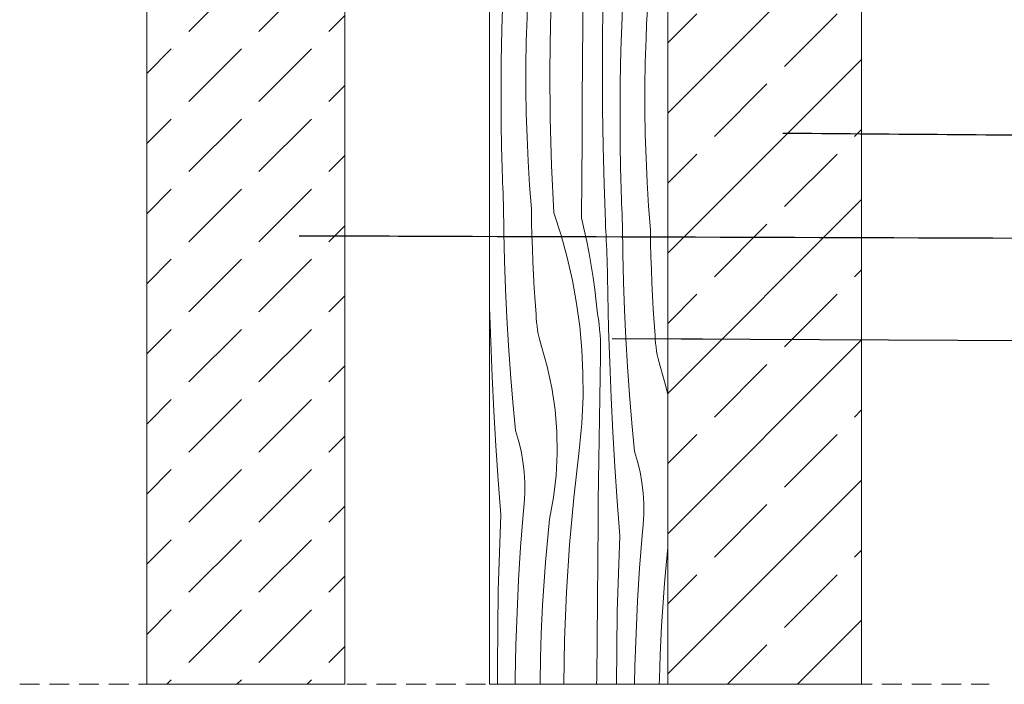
# Model space of a CAD drawing. Header units: millimetres. Extents: x -7814 to 55813, y 465 to 25965.
# Tile 74 of 112: x 51679 to 52672, y 10278 to 10948. Entities that reach past the tile are written whole.
import ezdxf

# ---------------------------------------------------------------- set-up
doc = ezdxf.new("R2010")
doc.units = ezdxf.units.MM
doc.linetypes.add('Hidden Line', pattern=[30.00000000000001, 20, -10.00000000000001])
for name, color, linetype, lineweight in [('2D Drafting - General2', 251, 'Continuous', 15), ('2D Drafting - General81', 251, 'Continuous', 20), ('Annotation - Label5', 161, 'Continuous', 25)]:
    doc.layers.add(name, color=color, linetype=linetype, lineweight=lineweight)
doc.styles.get("Standard").update_dxf_attribs({"font": 'arial.ttf'})
doc.dimstyles.new('GENERATED_STYLE__19', dxfattribs={"dimtxt": 0.18, "dimasz": 91.2, "dimexe": 0.18, "dimexo": 0.0625, "dimgap": 0.09, "dimtad": 0, "dimtih": 1, "dimtoh": 1, "dimdec": 4, "dimzin": 0, "dimdsep": 46, "dimtxsty": 'Standard', "dimcen": 0.09, "dimadec": 0, "dimazin": 0, "dimtfac": 1, "dimtdec": 4, "dimtmove": 0, "dimatfit": 3, "dimldrblk": 'ARROWHEAD_5', "dimfxl": 0, "dimtolj": 1, "dimtzin": 0, "dimarcsym": 0})

# ---------------------------------------------------------------- blocks, each defined once
blk = doc.blocks.new('*X16')
at = {"layer": '2D Drafting - General81', "linetype": 'Continuous'}
for p, q in [((-46506.00306454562, 62915.39411468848), (-46504.99220701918, 62931.94641982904)), ((-46480.07359252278, 62918.82261132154), (-46479.04315592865, 62931.94641982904)), ((-46457.6282968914, 62902.7835827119), (-46455.74291988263, 62931.94641982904)), ((-46426.60659845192, 62894.99361299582), (-46426.28788199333, 62931.94641982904)), ((-46405.40150648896, 62921.70762113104), (-46405.01426198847, 62931.94641982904)), ((-46385.93530329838, 62894.22292886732), (-46383.9209091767, 62927.20766242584)), ((-46383.9209091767, 62927.20766242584), (-46383.56667805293, 62931.94641982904)), ((-46358.87011541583, 62912.11608790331), (-46357.6038039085, 62926.56990276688)), ((-46357.6038039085, 62926.56990276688), (-46357.08378937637, 62931.94641982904)), ((-46337.56053564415, 62881.61239689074), (-46334.47553956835, 62929.33083073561)), ((-46334.47553956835, 62929.33083073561), (-46334.24440877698, 62931.94641982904)), ((-46481.07862008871, 62904.34828133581), (-46480.07359252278, 62918.82261132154)), ((-46406.44052473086, 62883.56478680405), (-46405.40150648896, 62921.70762113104)), ((-46507.0635550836, 62893.0264817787), (-46506.00306454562, 62915.39411468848)), ((-46360.00583127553, 62897.65142550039), (-46358.87011541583, 62912.11608790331)), ((-46481.95287737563, 62889.86546451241), (-46481.07862008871, 62904.34828133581)), ((-46459.58745590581, 62855.00568169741), (-46457.6282968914, 62902.7835827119)), ((-46361.01085884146, 62883.17709551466), (-46360.00583127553, 62897.65142550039)), ((-46482.69629306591, 62875.37534228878), (-46481.95287737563, 62889.86546451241)), ((-46426.93199094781, 62855.6496499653), (-46426.60659845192, 62894.99361299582)), ((-46387.50032565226, 62861.21382199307), (-46385.93530329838, 62894.22292886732)), ((-46407.07633015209, 62845.41310111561), (-46406.44052473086, 62883.56478680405)), ((-46361.88511612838, 62868.69427869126), (-46361.01085884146, 62883.17709551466)), ((-46339.51969465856, 62833.83449587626), (-46337.56053564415, 62881.61239689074)), ((-46483.30880651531, 62860.87909669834), (-46482.69629306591, 62875.37534228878)), ((-46362.62853181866, 62854.20415646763), (-46361.88511612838, 62868.69427869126)), ((-46484.0378773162, 62836.74182059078), (-46483.30880651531, 62860.87909669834)), ((-46388.61568599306, 62828.18646359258), (-46387.50032565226, 62861.21382199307)), ((-46460.41968881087, 62807.19487206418), (-46459.58745590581, 62855.00568169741)), ((-46427.24343683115, 62816.30557406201), (-46426.93199094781, 62855.6496499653)), ((-46363.24104526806, 62839.70791087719), (-46362.62853181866, 62854.20415646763)), ((-46407.30885172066, 62807.25682636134), (-46407.07633015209, 62845.41310111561)), ((-46363.97011606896, 62815.57063476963), (-46363.24104526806, 62839.70791087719)), ((-46484.40403987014, 62812.5963123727), (-46484.0378773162, 62836.74182059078)), ((-46389.28117746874, 62795.14697884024), (-46388.61568599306, 62828.18646359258)), ((-46340.35192756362, 62786.02368624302), (-46339.51969465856, 62833.83449587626)), ((-46484.40721143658, 62788.44802812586), (-46484.40403987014, 62812.5963123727)), ((-46460.12453298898, 62759.37773065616), (-46460.41968881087, 62807.19487206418)), ((-46427.54093606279, 62776.96139022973), (-46427.24343683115, 62816.30557406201)), ((-46407.13806345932, 62769.10022534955), (-46407.30885172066, 62807.25682636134)), ((-46364.33627862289, 62791.42512655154), (-46363.97011606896, 62815.57063476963)), ((-46484.04739129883, 62764.30242455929), (-46484.40721143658, 62788.44802812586)), ((-46389.49667665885, 62762.10149515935), (-46389.28117746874, 62795.14697884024)), ((-46364.33945018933, 62767.2768423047), (-46364.33627862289, 62791.42512655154)), ((-46340.05677174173, 62738.20654483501), (-46340.35192756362, 62786.02368624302)), ((-46427.82448860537, 62737.6171034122), (-46427.54093606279, 62776.96139022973)), ((-46406.56398444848, 62730.947560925), (-46407.13806345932, 62769.10022534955)), ((-46363.97963005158, 62743.13123873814), (-46364.33945018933, 62767.2768423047)), ((-46483.32466076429, 62740.1649577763), (-46484.04739129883, 62764.30242455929)), ((-46458.70215250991, 62711.580837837), (-46460.12453298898, 62759.37773065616)), ((-46389.26214359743, 62729.05614108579), (-46389.49667665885, 62762.10149515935)), ((-46482.23918314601, 62716.04108204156), (-46483.32466076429, 62740.1649577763)), ((-46428.09409442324, 62698.27271855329), (-46427.82448860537, 62737.6171034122)), ((-46363.25689951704, 62718.99377195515), (-46363.97963005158, 62743.13123873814)), ((-46338.63439126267, 62690.40965201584), (-46340.05677174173, 62738.20654483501)), ((-46405.58667882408, 62692.80309549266), (-46406.56398444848, 62730.947560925)), ((-46388.57762178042, 62696.01704513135), (-46389.26214359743, 62729.05614108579)), ((-46362.17142189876, 62694.8698962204), (-46363.25689951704, 62718.99377195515)), ((-46480.79120372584, 62691.93624854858), (-46482.23918314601, 62716.04108204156)), ((-46456.15333803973, 62663.83076271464), (-46458.70215250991, 62711.580837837)), ((-46428.34975348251, 62658.9282405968), (-46428.09409442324, 62698.27271855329)), ((-46478.98104969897, 62667.855904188), (-46480.79120372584, 62691.93624854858)), ((-46404.20625577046, 62654.67109054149), (-46405.58667882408, 62692.80309549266)), ((-46388.41846202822, 62690.46690309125), (-46388.57762178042, 62696.01704513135)), ((-46388.24660317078, 62684.91713976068), (-46388.41846202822, 62690.46690309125)), ((-46360.72344247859, 62670.76506272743), (-46362.17142189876, 62694.8698962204)), ((-46336.08557679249, 62642.65957689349), (-46338.63439126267, 62690.40965201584)), ((-46388.06204610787, 62679.36778419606), (-46388.24660317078, 62684.91713976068)), ((-46387.86479180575, 62673.81886545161), (-46388.06204610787, 62679.36778419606)), ((-46507.01658510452, 62672.7993254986), (-46507.0635550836, 62673.84974077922)), ((-46506.67472008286, 62644.22138041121), (-46507.01658510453, 62672.7993254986)), ((-46387.65484129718, 62668.27041257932), (-46387.86479180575, 62673.81886545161)), ((-46387.43219568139, 62662.7224546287), (-46387.65484129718, 62668.27041257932)), ((-46358.91328845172, 62646.68471836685), (-46360.72344247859, 62670.76506272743)), ((-46478.71434703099, 62654.53869114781), (-46478.98104969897, 62667.85590418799)), ((-46456.15333803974, 62663.83076271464), (-46448.92924740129, 62641.44810520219)), ((-46428.34975348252, 62658.9282405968), (-46425.63893985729, 62646.96129716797)), ((-46387.19685612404, 62657.17502064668), (-46387.43219568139, 62662.7224546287)), ((-46478.35345743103, 62641.22369763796), (-46478.71434703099, 62654.53869114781)), ((-46404.00925581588, 62649.99655384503), (-46404.20625577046, 62654.67109054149)), ((-46403.80619769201, 62645.3222763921), (-46404.00925581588, 62649.99655384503)), ((-46386.94882385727, 62651.62813967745), (-46387.19685612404, 62657.17502064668)), ((-46386.60695883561, 62623.05019459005), (-46386.94882385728, 62651.62813967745)), ((-46505.99445104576, 62615.64948773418), (-46506.67472008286, 62644.22138041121)), ((-46477.89839895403, 62627.91158979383), (-46478.35345743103, 62641.22369763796)), ((-46448.92924740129, 62641.44810520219), (-46442.703293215, 62618.76753339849)), ((-46425.63893985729, 62646.96129716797), (-46423.12383739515, 62634.9516966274)), ((-46403.59708173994, 62640.64826603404), (-46403.80619769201, 62645.3222763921)), ((-46403.38190831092, 62635.97453062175), (-46403.59708173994, 62640.64826603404)), ((-46358.64658578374, 62633.36750532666), (-46358.91328845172, 62646.68471836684)), ((-46336.08557679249, 62642.65957689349), (-46328.86148615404, 62620.27691938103)), ((-46423.12383739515, 62634.9516966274), (-46420.80511635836, 62622.90263947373)), ((-46403.16067776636, 62631.30107800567), (-46403.38190831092, 62635.97453062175)), ((-46402.93339047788, 62626.62791603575), (-46403.16067776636, 62631.30107800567)), ((-46358.28569618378, 62620.0525118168), (-46358.64658578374, 62633.36750532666)), ((-46477.3491943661, 62614.6030336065), (-46477.89839895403, 62627.91158979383)), ((-46442.703293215, 62618.76753339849), (-46437.48768751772, 62595.83353461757)), ((-46420.80511635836, 62622.90263947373), (-46418.6833946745, 62610.81733672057)), ((-46402.70004682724, 62621.95505256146), (-46402.93339047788, 62626.62791603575)), ((-46402.46064720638, 62617.28249543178), (-46402.70004682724, 62621.95505256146)), ((-46385.92668979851, 62594.47830191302), (-46386.60695883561, 62623.05019459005)), ((-46357.83063770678, 62606.74040397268), (-46358.28569618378, 62620.0525118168)), ((-46328.86148615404, 62620.27691938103), (-46327.06355508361, 62613.72722378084)), ((-46504.97587339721, 62587.08765451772), (-46505.99445104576, 62615.64948773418)), ((-46476.70587114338, 62601.2986948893), (-46477.3491943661, 62614.6030336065)), ((-46418.6833946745, 62610.81733672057), (-46416.75923777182, 62598.69900904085)), ((-46401.8767807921, 62582.37557977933), (-46402.46064720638, 62617.28249543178)), ((-46475.96846147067, 62587.99923924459), (-46476.70587114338, 62601.2986948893)), ((-46416.75923777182, 62598.69900904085), (-46415.03315842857, 62586.55088590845)), ((-46357.28143311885, 62593.43184778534), (-46357.83063770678, 62606.74040397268)), ((-46437.48768751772, 62595.83353461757), (-46433.29266057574, 62572.69109326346)), ((-46384.90811214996, 62565.91646869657), (-46385.92668979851, 62594.47830191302)), ((-46356.63810989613, 62580.12750906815), (-46357.28143311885, 62593.43184778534)), ((-46503.6191299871, 62558.53988640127), (-46504.97587339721, 62587.08765451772)), ((-46475.13700223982, 62574.70533203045), (-46475.96846147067, 62587.99923924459)), ((-46415.03315842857, 62586.55088590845), (-46413.50561663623, 62574.3762047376)), ((-46401.00552768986, 62547.47465459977), (-46401.8767807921, 62582.37557977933)), ((-46355.90070022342, 62566.82805342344), (-46356.63810989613, 62580.12750906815)), ((-46474.21153504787, 62561.41763832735), (-46475.13700223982, 62574.70533203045)), ((-46433.29266057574, 62572.69109326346), (-46430.12644081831, 62549.38560259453)), ((-46413.50561663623, 62574.3762047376), (-46412.17701947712, 62562.17821002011)), ((-46474.03447404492, 62557.47271448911), (-46474.21153504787, 62561.41763832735)), ((-46411.35294413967, 62556.86132931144), (-46412.17701947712, 62562.17821002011)), ((-46383.55136873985, 62537.36870058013), (-46384.90811214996, 62565.91646869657)), ((-46355.06924099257, 62553.5341462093), (-46355.90070022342, 62566.82805342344)), ((-46501.9244110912, 62530.01018705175), (-46503.6191299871, 62558.53988640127)), ((-46473.71905998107, 62553.53643596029), (-46474.03447404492, 62557.47271448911)), ((-46473.26568154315, 62549.61365344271), (-46473.71905998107, 62553.53643596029)), ((-46472.67489743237, 62545.709201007), (-46473.26568154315, 62549.61365344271)), ((-46430.12644081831, 62549.38560259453), (-46427.99523869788, 62525.96277568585)), ((-46410.65370406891, 62551.52659558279), (-46411.35294413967, 62556.86132931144)), ((-46410.07968338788, 62546.17693943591), (-46410.65370406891, 62551.52659558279)), ((-46354.14377380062, 62540.2464525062), (-46355.06924099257, 62553.5341462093)), ((-46471.94743567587, 62541.82789013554), (-46472.67489743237, 62545.709201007)), ((-46471.08419272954, 62537.97450379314), (-46471.94743567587, 62541.82789013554)), ((-46409.63119743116, 62540.81529967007), (-46410.07968338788, 62546.17693943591)), ((-46409.30849257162, 62535.44462166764), (-46409.63119743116, 62540.81529967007)), ((-46399.84694696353, 62512.58208589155), (-46401.00552768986, 62547.47465459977)), ((-46353.96671279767, 62536.30152866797), (-46354.14377380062, 62540.2464525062)), ((-46499.89195438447, 62501.50255760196), (-46501.9244110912, 62530.01018705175)), ((-46470.08623237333, 62534.15379053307), (-46471.08419272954, 62537.97450379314)), ((-46468.95478440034, 62530.37045864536), (-46470.08623237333, 62534.15379053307)), ((-46462.91861232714, 62509.02828896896), (-46468.95478440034, 62530.37045864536)), ((-46409.11174608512, 62530.06785577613), (-46409.30849257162, 62535.44462166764)), ((-46409.04106605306, 62524.68795568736), (-46409.11174608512, 62530.06785577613)), ((-46381.85664984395, 62508.83900123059), (-46383.55136873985, 62537.36870058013)), ((-46353.65129873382, 62532.36525013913), (-46353.96671279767, 62536.30152866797)), ((-46353.1979202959, 62528.44246762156), (-46353.65129873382, 62532.36525013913)), ((-46427.99523869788, 62525.96277568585), (-46426.90323450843, 62502.46855576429)), ((-46409.53977932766, 62498.41781300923), (-46409.09649130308, 62519.30787681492)), ((-46409.09649130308, 62519.30787681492), (-46409.04106605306, 62524.68795568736)), ((-46352.60713618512, 62524.53801518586), (-46353.1979202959, 62528.44246762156)), ((-46351.87967442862, 62520.65670431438), (-46352.60713618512, 62524.53801518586)), ((-46351.01643148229, 62516.80331797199), (-46351.87967442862, 62520.65670431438)), ((-46458.28226649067, 62487.33893957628), (-46462.91861232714, 62509.02828896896)), ((-46398.40111715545, 62477.70023908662), (-46399.84694696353, 62512.58208589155)), ((-46350.01847112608, 62512.98260471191), (-46351.01643148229, 62516.80331797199)), ((-46348.88702315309, 62509.1992728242), (-46350.01847112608, 62512.98260471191)), ((-46342.85085107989, 62487.85710314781), (-46348.88702315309, 62509.1992728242)), ((-46497.52204490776, 62473.02099608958), (-46499.89195438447, 62501.50255760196)), ((-46426.90323450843, 62502.46855576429), (-46426.85257018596, 62478.94902609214)), ((-46379.82419313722, 62480.33137178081), (-46381.85664984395, 62508.83900123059)), ((-46409.94947447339, 62477.52706338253), (-46409.53977932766, 62498.41781300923)), ((-46455.06535119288, 62465.39412160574), (-46458.28226649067, 62487.33893957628)), ((-46377.45428366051, 62451.84981026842), (-46379.82419313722, 62480.33137178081)), ((-46338.21450524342, 62466.16775375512), (-46342.85085107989, 62487.85710314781)), ((-46494.81501502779, 62444.5694968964), (-46497.52204490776, 62473.02099608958)), ((-46427.30503329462, 62465.21423730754), (-46427.03437247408, 62472.08016807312)), ((-46427.03437247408, 62472.08016807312), (-46426.85257018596, 62478.94902609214)), ((-46410.32557568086, 62456.63568195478), (-46409.94947447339, 62477.52706338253)), ((-46396.66813628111, 62442.83147889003), (-46398.40111715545, 62477.70023908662)), ((-46453.28146882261, 62443.28662641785), (-46455.06535119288, 62465.39412160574)), ((-46427.66450733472, 62458.35238325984), (-46427.30503329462, 62465.21423730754)), ((-46334.99758994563, 62444.22293578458), (-46338.21450524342, 62466.16775375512)), ((-46428.64963948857, 62444.64549957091), (-46428.11273441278, 62451.49575471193)), ((-46428.11273441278, 62451.49575471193), (-46427.66450733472, 62458.35238325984)), ((-46410.66808197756, 62435.74372274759), (-46410.32557568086, 62456.63568195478)), ((-46374.74725378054, 62423.39831107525), (-46377.45428366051, 62451.84981026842)), ((-46491.77707485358, 62434.28332579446), (-46494.81501502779, 62444.5694968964)), ((-46452.93816233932, 62421.10993323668), (-46453.28146882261, 62443.28662641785)), ((-46429.27513267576, 62437.80276467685), (-46428.64963948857, 62444.64549957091)), ((-46394.64812182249, 62407.97816911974), (-46396.66813628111, 62442.83147889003)), ((-46333.21370757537, 62422.1154405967), (-46334.99758994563, 62444.22293578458)), ((-46489.32824392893, 62423.84121760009), (-46491.77707485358, 62434.28332579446)), ((-46430.79144970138, 62424.14443650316), (-46429.98910925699, 62430.96869561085)), ((-46429.98910925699, 62430.96869561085), (-46429.27513267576, 62437.80276467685)), ((-46410.97699247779, 62414.85123978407), (-46410.66808197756, 62435.74372274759)), ((-46487.47642782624, 62413.27688262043), (-46489.32824392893, 62423.84121760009)), ((-46454.03688337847, 62398.95781388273), (-46452.93816233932, 62421.10993323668)), ((-46436.12235040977, 62376.62446568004), (-46430.79144970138, 62424.14443650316)), ((-46371.70931360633, 62413.11213997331), (-46374.74725378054, 62423.39831107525)), ((-46332.87040109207, 62399.93874741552), (-46333.21370757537, 62422.1154405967)), ((-46486.22760477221, 62402.62442574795), (-46487.47642782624, 62413.27688262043)), ((-46411.25230638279, 62393.95828708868), (-46410.97699247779, 62414.85123978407)), ((-46369.26048268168, 62402.67003177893), (-46371.70931360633, 62413.11213997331)), ((-46485.58580634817, 62391.91823635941), (-46486.22760477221, 62402.62442574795)), ((-46392.34121072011, 62373.14267254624), (-46394.64812182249, 62407.97816911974)), ((-46367.40866657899, 62392.10569679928), (-46369.26048268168, 62402.67003177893)), ((-46333.96912213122, 62377.78662806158), (-46332.87040109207, 62399.93874741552)), ((-46485.553104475, 62381.19287729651), (-46485.58580634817, 62391.91823635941)), ((-46456.57298611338, 62376.92393626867), (-46454.03688337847, 62398.95781388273)), ((-46411.49402298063, 62373.06491868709), (-46411.25230638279, 62393.95828708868)), ((-46366.15984352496, 62381.4532399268), (-46367.40866657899, 62392.10569679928)), ((-46486.12960472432, 62370.48297328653), (-46485.553104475, 62381.19287729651)), ((-46365.51804510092, 62370.74705053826), (-46366.15984352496, 62381.4532399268)), ((-46487.31344597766, 62359.82309916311), (-46486.12960472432, 62370.48297328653)), ((-46460.53574689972, 62355.10146833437), (-46456.57298611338, 62376.92393626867)), ((-46440.33146867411, 62328.99202449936), (-46436.12235040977, 62376.62446568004)), ((-46411.70214164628, 62352.17118860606), (-46411.49402298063, 62373.06491868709)), ((-46389.74755936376, 62338.32735073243), (-46392.34121072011, 62373.14267254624)), ((-46365.48534322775, 62360.02169147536), (-46365.51804510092, 62370.74705053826)), ((-46336.50522486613, 62355.75275044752), (-46333.96912213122, 62377.78662806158)), ((-46366.06184347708, 62349.31178746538), (-46365.48534322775, 62360.02169147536)), ((-46489.77683828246, 62326.8688561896), (-46487.31344597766, 62359.82309916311)), ((-46462.06292915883, 62340.67288478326), (-46460.53574689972, 62355.10146833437)), ((-46412.0554272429, 62312.8274661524), (-46411.70214164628, 62352.17118860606)), ((-46340.46798565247, 62333.93028251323), (-46336.50522486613, 62355.75275044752)), ((-46463.45973301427, 62326.23109653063), (-46462.06292915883, 62340.67288478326)), ((-46367.24568473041, 62338.65191334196), (-46366.06184347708, 62349.31178746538)), ((-46391.18967434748, 62300.19762907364), (-46389.74755936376, 62338.32735073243)), ((-46369.70907703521, 62305.69767036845), (-46367.24568473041, 62338.65191334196)), ((-46341.99516791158, 62319.50169896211), (-46340.46798565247, 62333.93028251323)), ((-46491.79123240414, 62293.88412263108), (-46489.77683828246, 62326.8688561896)), ((-46464.72604452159, 62311.77728166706), (-46463.45973301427, 62326.23109653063)), ((-46443.41646474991, 62281.2735906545), (-46440.33146867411, 62328.99202449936)), ((-46465.8617603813, 62297.31261926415), (-46464.72604452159, 62311.77728166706)), ((-46412.39476631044, 62273.48362093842), (-46412.0554272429, 62312.8274661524)), ((-46343.39197176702, 62305.05991070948), (-46341.99516791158, 62319.50169896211)), ((-46371.72347115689, 62272.71293680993), (-46369.70907703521, 62305.69767036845)), ((-46344.65828327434, 62290.60609584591), (-46343.39197176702, 62305.05991070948)), ((-46493.35625475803, 62260.87501575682), (-46491.79123240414, 62293.88412263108)), ((-46466.86678794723, 62282.83828927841), (-46465.8617603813, 62297.31261926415)), ((-46392.22869258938, 62262.05479474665), (-46391.18967434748, 62300.19762907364)), ((-46345.79399913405, 62276.14143344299), (-46344.65828327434, 62290.60609584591)), ((-46467.74104523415, 62268.35547245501), (-46466.86678794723, 62282.83828927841)), ((-46445.37562376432, 62233.49568964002), (-46443.41646474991, 62281.2735906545)), ((-46412.72015880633, 62234.1396579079), (-46412.39476631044, 62273.48362093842)), ((-46373.28849351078, 62239.70382993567), (-46371.72347115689, 62272.71293680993)), ((-46346.79902669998, 62261.66710345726), (-46345.79399913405, 62276.14143344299)), ((-46494.47161509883, 62227.84765735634), (-46493.35625475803, 62260.87501575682)), ((-46468.48446092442, 62253.86535023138), (-46467.74104523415, 62268.35547245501)), ((-46392.86449801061, 62223.90310905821), (-46392.22869258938, 62262.05479474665)), ((-46347.6732839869, 62247.18428663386), (-46346.79902669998, 62261.66710345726)), ((-46469.09697437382, 62239.36910464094), (-46468.48446092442, 62253.86535023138)), ((-46348.41669967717, 62232.69416441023), (-46347.6732839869, 62247.18428663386)), ((-46469.82604517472, 62215.23182853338), (-46469.09697437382, 62239.36910464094)), ((-46446.20785666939, 62185.68488000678), (-46445.37562376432, 62233.49568964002)), ((-46413.03160468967, 62194.79558200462), (-46412.72015880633, 62234.1396579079)), ((-46374.40385385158, 62206.67647153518), (-46373.28849351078, 62239.70382993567)), ((-46349.02921312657, 62218.19791881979), (-46348.41669967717, 62232.69416441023)), ((-46495.13710657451, 62194.80817260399), (-46494.47161509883, 62227.84765735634)), ((-46393.09701957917, 62185.74683430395), (-46392.86449801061, 62223.90310905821)), ((-46470.19220772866, 62191.0863203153), (-46469.82604517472, 62215.23182853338)), ((-46349.75828392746, 62194.06064271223), (-46349.02921312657, 62218.19791881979)), ((-46375.06934532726, 62173.63698678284), (-46374.40385385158, 62206.67647153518)), ((-46495.35260576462, 62161.76268892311), (-46495.13710657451, 62194.80817260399)), ((-46470.1953792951, 62166.93803606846), (-46470.19220772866, 62191.0863203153)), ((-46413.32910392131, 62155.45139817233), (-46413.03160468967, 62194.79558200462)), ((-46350.1244464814, 62169.91513449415), (-46349.75828392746, 62194.06064271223)), ((-46445.9127008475, 62137.86773859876), (-46446.20785666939, 62185.68488000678)), ((-46392.92623131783, 62147.59023329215), (-46393.09701957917, 62185.74683430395)), ((-46375.28484451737, 62140.59150310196), (-46375.06934532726, 62173.63698678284)), ((-46495.11807270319, 62128.71733484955), (-46495.35260576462, 62161.76268892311)), ((-46469.83555915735, 62142.79243250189), (-46470.1953792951, 62166.93803606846)), ((-46350.12761804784, 62145.7668502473), (-46350.1244464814, 62169.91513449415)), ((-46413.61265646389, 62116.10711135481), (-46413.32910392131, 62155.45139817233)), ((-46469.1128286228, 62118.6549657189), (-46469.83555915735, 62142.79243250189)), ((-46392.35215230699, 62109.43756886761), (-46392.92623131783, 62147.59023329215)), ((-46349.76779791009, 62121.62124668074), (-46350.12761804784, 62145.7668502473)), ((-46444.49032036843, 62090.0708457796), (-46445.9127008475, 62137.86773859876)), ((-46375.05031145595, 62107.54614902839), (-46375.28484451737, 62140.59150310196)), ((-46494.43355088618, 62095.67823889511), (-46495.11807270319, 62128.71733484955)), ((-46349.04506737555, 62097.48377989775), (-46349.76779791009, 62121.62124668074)), ((-46468.02735100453, 62094.53108998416), (-46469.1128286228, 62118.6549657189)), ((-46413.88226228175, 62076.76272649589), (-46413.61265646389, 62116.10711135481)), ((-46391.37484668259, 62071.29310343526), (-46392.35215230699, 62109.43756886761)), ((-46374.36578963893, 62074.50705307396), (-46375.05031145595, 62107.54614902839)), ((-46494.27439113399, 62090.12809685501), (-46494.43355088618, 62095.67823889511)), ((-46466.57937158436, 62070.42625649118), (-46468.02735100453, 62094.53108998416)), ((-46347.95958975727, 62073.35990416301), (-46349.04506737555, 62097.48377989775)), ((-46494.10253227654, 62084.57833352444), (-46494.27439113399, 62090.12809685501)), ((-46493.91797521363, 62079.02897795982), (-46494.10253227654, 62084.57833352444)), ((-46441.94150589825, 62042.32077065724), (-46444.49032036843, 62090.0708457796)), ((-46493.72072091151, 62073.48005921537), (-46493.91797521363, 62079.02897795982)), ((-46493.51077040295, 62067.93160634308), (-46493.72072091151, 62073.48005921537)), ((-46414.13792134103, 62037.4182485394), (-46413.88226228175, 62076.76272649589)), ((-46374.20662988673, 62068.95691103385), (-46374.36578963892, 62074.50705307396)), ((-46346.5116103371, 62049.25507067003), (-46347.95958975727, 62073.35990416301)), ((-46493.28812478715, 62062.38364839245), (-46493.51077040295, 62067.93160634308)), ((-46493.0527852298, 62056.83621441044), (-46493.28812478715, 62062.38364839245)), ((-46464.76921755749, 62046.34591213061), (-46466.57937158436, 62070.42625649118)), ((-46389.99442362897, 62033.16109848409), (-46391.37484668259, 62071.29310343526)), ((-46374.03477102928, 62063.40714770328), (-46374.20662988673, 62068.95691103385)), ((-46373.85021396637, 62057.85779213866), (-46374.03477102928, 62063.40714770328)), ((-46492.80475296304, 62051.28933344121), (-46493.0527852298, 62056.83621441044)), ((-46373.65295966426, 62052.30887339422), (-46373.85021396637, 62057.85779213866)), ((-46373.44300915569, 62046.76042052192), (-46373.65295966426, 62052.30887339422)), ((-46492.46288794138, 62022.71138835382), (-46492.80475296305, 62051.28933344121)), ((-46464.5025148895, 62033.02869909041), (-46464.76921755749, 62046.34591213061)), ((-46441.94150589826, 62042.32077065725), (-46434.7174152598, 62019.9381131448)), ((-46373.22036353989, 62041.2124625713), (-46373.44300915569, 62046.76042052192)), ((-46344.70145631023, 62025.17472630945), (-46346.5116103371, 62049.25507067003)), ((-46464.14162528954, 62019.71370558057), (-46464.5025148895, 62033.02869909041)), ((-46414.13792134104, 62037.4182485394), (-46411.42710771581, 62025.45130511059)), ((-46389.7974236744, 62028.48656178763), (-46389.99442362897, 62033.1610984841)), ((-46372.98502398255, 62035.66502858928), (-46373.22036353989, 62041.2124625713)), ((-46372.73699171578, 62030.11814762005), (-46372.98502398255, 62035.66502858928)), ((-46491.78261890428, 61994.13949567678), (-46492.46288794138, 62022.71138835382)), ((-46411.42710771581, 62025.45130511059), (-46408.91200525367, 62013.44170457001)), ((-46389.59436555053, 62023.81228433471), (-46389.7974236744, 62028.48656178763)), ((-46389.38524959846, 62019.13827397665), (-46389.59436555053, 62023.81228433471)), ((-46372.39512669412, 62001.54020253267), (-46372.73699171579, 62030.11814762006)), ((-46344.43475364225, 62011.85751326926), (-46344.70145631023, 62025.17472630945)), ((-46463.68656681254, 62006.40159773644), (-46464.14162528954, 62019.71370558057)), ((-46434.7174152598, 62019.9381131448), (-46428.49146107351, 61997.2575413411)), ((-46408.91200525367, 62013.44170457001), (-46406.59328421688, 62001.39264741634)), ((-46389.17007616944, 62014.46453856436), (-46389.38524959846, 62019.13827397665)), ((-46388.94884562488, 62009.79108594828), (-46389.17007616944, 62014.46453856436)), ((-46463.13736222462, 61993.09304154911), (-46463.68656681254, 62006.40159773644)), ((-46388.72155833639, 62005.11792397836), (-46388.94884562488, 62009.79108594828)), ((-46388.48821468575, 62000.44506050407), (-46388.72155833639, 62005.11792397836)), ((-46344.07386404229, 61998.54251975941), (-46344.43475364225, 62011.85751326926)), ((-46490.76404125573, 61965.57766246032), (-46491.78261890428, 61994.13949567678)), ((-46462.4940390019, 61979.78870283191), (-46463.13736222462, 61993.09304154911)), ((-46428.49146107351, 61997.2575413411), (-46423.27585537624, 61974.32354256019)), ((-46406.59328421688, 62001.39264741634), (-46404.47156253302, 61989.30734466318)), ((-46388.2488150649, 61995.77250337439), (-46388.48821468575, 62000.44506050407)), ((-46387.6649486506, 61960.86558772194), (-46388.24881506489, 61995.77250337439)), ((-46371.71485765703, 61972.96830985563), (-46372.39512669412, 62001.54020253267)), ((-46343.61880556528, 61985.23041191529), (-46344.07386404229, 61998.54251975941)), ((-46404.47156253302, 61989.30734466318), (-46402.54740563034, 61977.18901698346)), ((-46343.06960097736, 61971.92185572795), (-46343.61880556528, 61985.23041191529)), ((-46461.75662932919, 61966.48924718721), (-46462.4940390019, 61979.78870283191)), ((-46423.27585537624, 61974.32354256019), (-46419.08082843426, 61951.18110120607)), ((-46402.54740563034, 61977.18901698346), (-46400.82132628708, 61965.04089385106)), ((-46370.69628000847, 61944.40647663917), (-46371.71485765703, 61972.96830985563)), ((-46489.40729784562, 61937.02989434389), (-46490.76404125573, 61965.57766246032)), ((-46460.92517009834, 61953.19533997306), (-46461.75662932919, 61966.48924718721)), ((-46400.82132628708, 61965.04089385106), (-46399.29378449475, 61952.86621268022)), ((-46342.42627775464, 61958.61751701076), (-46343.06960097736, 61971.92185572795)), ((-46506.86145679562, 61947.13584836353), (-46507.0635550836, 61955.23156384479)), ((-46459.99970290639, 61939.90764626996), (-46460.92517009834, 61953.19533997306)), ((-46399.29378449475, 61952.86621268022), (-46397.96518733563, 61940.66821796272)), ((-46386.79369554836, 61925.96466254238), (-46387.6649486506, 61960.86558772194)), ((-46341.68886808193, 61945.31806136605), (-46342.42627775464, 61958.61751701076)), ((-46505.70287606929, 61912.24327965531), (-46506.86145679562, 61947.13584836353)), ((-46419.08082843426, 61951.18110120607), (-46415.91460867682, 61927.87561053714)), ((-46369.33953659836, 61915.85870852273), (-46370.69628000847, 61944.40647663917)), ((-46340.85740885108, 61932.02415415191), (-46341.68886808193, 61945.31806136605)), ((-46487.71257894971, 61908.50019499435), (-46489.40729784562, 61937.02989434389)), ((-46459.82264190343, 61935.96272243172), (-46459.99970290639, 61939.90764626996)), ((-46459.50722783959, 61932.0264439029), (-46459.82264190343, 61935.96272243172)), ((-46397.14111199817, 61935.35133725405), (-46397.96518733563, 61940.66821796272)), ((-46396.44187192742, 61930.0166035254), (-46397.14111199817, 61935.35133725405)), ((-46459.05384940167, 61928.10366138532), (-46459.50722783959, 61932.0264439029)), ((-46458.46306529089, 61924.19920894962), (-46459.05384940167, 61928.10366138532)), ((-46457.73560353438, 61920.31789807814), (-46458.46306529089, 61924.19920894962)), ((-46415.91460867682, 61927.87561053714), (-46413.78340655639, 61904.45278362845)), ((-46395.86785124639, 61924.66694737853), (-46396.44187192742, 61930.0166035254)), ((-46395.41936528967, 61919.30530761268), (-46395.86785124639, 61924.66694737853)), ((-46385.63511482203, 61891.07209383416), (-46386.79369554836, 61925.96466254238)), ((-46339.93194165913, 61918.7364604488), (-46340.85740885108, 61932.02415415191)), ((-46456.87236058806, 61916.46451173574), (-46457.73560353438, 61920.31789807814)), ((-46455.87440023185, 61912.64379847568), (-46456.87236058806, 61916.46451173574)), ((-46395.09666043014, 61913.93462961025), (-46395.41936528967, 61919.30530761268)), ((-46394.89991394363, 61908.55786371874), (-46395.09666043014, 61913.93462961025)), ((-46367.64481770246, 61887.3290091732), (-46369.33953659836, 61915.85870852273)), ((-46339.75488065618, 61914.79153661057), (-46339.93194165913, 61918.7364604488)), ((-46339.43946659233, 61910.85525808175), (-46339.75488065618, 61914.79153661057)), ((-46504.25704626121, 61877.36143285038), (-46505.70287606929, 61912.24327965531)), ((-46485.68012224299, 61879.99256554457), (-46487.71257894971, 61908.50019499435)), ((-46454.74295225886, 61908.86046658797), (-46455.87440023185, 61912.64379847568)), ((-46448.70678018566, 61887.51829691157), (-46454.74295225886, 61908.86046658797)), ((-46413.78340655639, 61904.45278362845), (-46412.69140236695, 61880.9585637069)), ((-46394.82923391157, 61903.17796362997), (-46394.89991394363, 61908.55786371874)), ((-46394.88465916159, 61897.79788475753), (-46394.82923391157, 61903.17796362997)), ((-46338.98608815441, 61906.93247556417), (-46339.43946659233, 61910.85525808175)), ((-46338.39530404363, 61903.02802312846), (-46338.98608815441, 61906.93247556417)), ((-46337.66784228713, 61899.146712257), (-46338.39530404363, 61903.02802312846)), ((-46395.32794718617, 61876.90782095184), (-46394.88465916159, 61897.79788475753)), ((-46336.8045993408, 61895.29332591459), (-46337.66784228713, 61899.146712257)), ((-46335.80663898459, 61891.47261265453), (-46336.8045993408, 61895.29332591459)), ((-46444.07043434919, 61865.82894751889), (-46448.70678018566, 61887.51829691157)), ((-46384.18928501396, 61856.19024702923), (-46385.63511482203, 61891.07209383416)), ((-46365.61236099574, 61858.82137972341), (-46367.64481770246, 61887.3290091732)), ((-46334.6751910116, 61887.68928076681), (-46335.80663898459, 61891.47261265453)), ((-46328.6390189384, 61866.34711109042), (-46334.6751910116, 61887.68928076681)), ((-46502.52406538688, 61842.4926726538), (-46504.25704626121, 61877.36143285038)), ((-46483.31021276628, 61851.51100403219), (-46485.68012224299, 61879.99256554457)), ((-46412.69140236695, 61880.9585637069), (-46412.64073804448, 61857.43903403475)), ((-46395.73764233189, 61856.01707132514), (-46395.32794718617, 61876.90782095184)), ((-46440.85351905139, 61843.88412954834), (-46444.07043434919, 61865.82894751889)), ((-46327.06355508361, 61858.97691326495), (-46328.6390189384, 61866.34711109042)), ((-46412.82254033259, 61850.57017601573), (-46412.64073804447, 61857.43903403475)), ((-46396.11374353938, 61835.12568989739), (-46395.73764233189, 61856.01707132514)), ((-46382.45630413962, 61821.32148683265), (-46384.18928501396, 61856.19024702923)), ((-46363.24245151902, 61830.33981821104), (-46365.61236099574, 61858.82137972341)), ((-46480.60318288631, 61823.05950483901), (-46483.31021276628, 61851.51100403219)), ((-46439.06963668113, 61821.77663436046), (-46440.85351905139, 61843.88412954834)), ((-46413.45267519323, 61836.84239120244), (-46413.09320115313, 61843.70424525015)), ((-46413.09320115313, 61843.70424525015), (-46412.82254033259, 61850.57017601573)), ((-46500.50405092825, 61807.63936288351), (-46502.52406538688, 61842.4926726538)), ((-46413.90090227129, 61829.98576265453), (-46413.45267519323, 61836.84239120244)), ((-46396.45624983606, 61814.2337306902), (-46396.11374353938, 61835.12568989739)), ((-46414.43780734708, 61823.13550751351), (-46413.90090227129, 61829.98576265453)), ((-46360.53542163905, 61801.88831901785), (-46363.24245151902, 61830.33981821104)), ((-46477.56524271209, 61812.77333373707), (-46480.60318288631, 61823.05950483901)), ((-46438.72633019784, 61799.59994117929), (-46439.06963668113, 61821.77663436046)), ((-46415.77727711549, 61809.45870355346), (-46415.06330053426, 61816.29277261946)), ((-46415.06330053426, 61816.29277261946), (-46414.43780734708, 61823.13550751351)), ((-46396.7651603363, 61793.34124772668), (-46396.45624983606, 61814.2337306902)), ((-46380.43628968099, 61786.46817706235), (-46382.45630413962, 61821.32148683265)), ((-46498.19713982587, 61772.80386631), (-46500.50405092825, 61807.63936288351)), ((-46475.11641178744, 61802.33122554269), (-46477.56524271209, 61812.77333373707)), ((-46416.57961755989, 61802.63444444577), (-46415.77727711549, 61809.45870355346)), ((-46473.26459568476, 61791.76689056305), (-46475.11641178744, 61802.33122554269)), ((-46439.82505123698, 61777.44782182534), (-46438.72633019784, 61799.59994117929)), ((-46421.91051826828, 61755.11447362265), (-46416.57961755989, 61802.63444444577)), ((-46357.49748146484, 61791.60214791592), (-46360.53542163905, 61801.88831901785)), ((-46472.01577263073, 61781.11443369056), (-46473.26459568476, 61791.76689056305)), ((-46397.0404742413, 61772.44829503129), (-46396.7651603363, 61793.34124772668)), ((-46378.12937857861, 61751.63268048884), (-46380.43628968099, 61786.46817706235)), ((-46355.04865054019, 61781.16003972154), (-46357.49748146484, 61791.60214791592)), ((-46471.37397420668, 61770.40824430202), (-46472.01577263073, 61781.11443369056)), ((-46442.36115397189, 61755.41394421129), (-46439.82505123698, 61777.44782182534)), ((-46353.19683443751, 61770.59570474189), (-46355.04865054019, 61781.16003972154)), ((-46495.60348846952, 61737.9885444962), (-46498.19713982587, 61772.80386631)), ((-46471.34127233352, 61759.68288523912), (-46471.37397420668, 61770.40824430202)), ((-46397.28219083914, 61751.5549266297), (-46397.0404742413, 61772.44829503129)), ((-46351.94801138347, 61759.94324786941), (-46353.19683443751, 61770.59570474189)), ((-46471.91777258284, 61748.97298122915), (-46471.34127233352, 61759.68288523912)), ((-46446.32391475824, 61733.59147627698), (-46442.36115397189, 61755.41394421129)), ((-46426.11963653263, 61707.48203244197), (-46421.91051826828, 61755.11447362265)), ((-46351.30621295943, 61749.23705848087), (-46351.94801138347, 61759.94324786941)), ((-46473.10161383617, 61738.31310710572), (-46471.91777258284, 61748.97298122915)), ((-46397.49030950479, 61730.66119654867), (-46397.28219083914, 61751.5549266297)), ((-46375.53572722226, 61716.81735867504), (-46378.12937857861, 61751.63268048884)), ((-46351.27351108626, 61738.51169941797), (-46351.30621295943, 61749.23705848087)), ((-46497.04560345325, 61699.85882283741), (-46495.60348846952, 61737.9885444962)), ((-46475.56500614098, 61705.35886413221), (-46473.10161383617, 61738.31310710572)), ((-46351.85001133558, 61727.80179540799), (-46351.27351108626, 61738.51169941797)), ((-46447.85109701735, 61719.16289272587), (-46446.32391475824, 61733.59147627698)), ((-46397.8435951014, 61691.31747409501), (-46397.49030950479, 61730.66119654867)), ((-46353.03385258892, 61717.14192128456), (-46351.85001133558, 61727.80179540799)), ((-46449.24790087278, 61704.72110447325), (-46447.85109701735, 61719.16289272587)), ((-46376.97784220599, 61678.68763701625), (-46375.53572722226, 61716.81735867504)), ((-46355.49724489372, 61684.18767831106), (-46353.03385258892, 61717.14192128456)), ((-46477.57940026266, 61672.37413057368), (-46475.56500614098, 61705.35886413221)), ((-46450.51421238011, 61690.26728960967), (-46449.24790087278, 61704.72110447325)), ((-46429.20463260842, 61659.76359859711), (-46426.11963653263, 61707.48203244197)), ((-46327.78333577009, 61697.99170690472), (-46327.06355508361, 61704.79208433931)), ((-46498.08462169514, 61661.71598851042), (-46497.04560345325, 61699.85882283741)), ((-46329.18013962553, 61683.54991865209), (-46327.78333577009, 61697.99170690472)), ((-46451.64992823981, 61675.80262720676), (-46450.51421238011, 61690.26728960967)), ((-46398.18293416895, 61651.97362888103), (-46397.8435951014, 61691.31747409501)), ((-46452.65495580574, 61661.32829722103), (-46451.64992823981, 61675.80262720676)), ((-46378.01686044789, 61640.54480268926), (-46376.97784220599, 61678.68763701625)), ((-46357.5116390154, 61651.20294475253), (-46355.49724489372, 61684.18767831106)), ((-46330.44645113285, 61669.09610378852), (-46329.18013962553, 61683.54991865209)), ((-46479.14442261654, 61639.36502369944), (-46477.57940026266, 61672.37413057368)), ((-46331.58216699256, 61654.6314413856), (-46330.44645113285, 61669.09610378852)), ((-46498.72042711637, 61623.56430282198), (-46498.08462169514, 61661.71598851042)), ((-46453.52921309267, 61646.84548039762), (-46452.65495580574, 61661.32829722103)), ((-46431.16379162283, 61611.98569758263), (-46429.20463260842, 61659.76359859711)), ((-46332.58719455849, 61640.15711139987), (-46331.58216699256, 61654.6314413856)), ((-46454.27262878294, 61632.355358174), (-46453.52921309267, 61646.84548039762)), ((-46398.50832666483, 61612.62966585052), (-46398.18293416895, 61651.97362888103)), ((-46359.07666136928, 61618.19383787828), (-46357.5116390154, 61651.20294475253)), ((-46480.25978295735, 61606.33766529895), (-46479.14442261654, 61639.36502369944)), ((-46378.65266586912, 61602.39311700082), (-46378.01686044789, 61640.54480268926)), ((-46333.46145184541, 61625.67429457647), (-46332.58719455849, 61640.15711139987)), ((-46454.88514223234, 61617.85911258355), (-46454.27262878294, 61632.355358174)), ((-46334.20486753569, 61611.18417235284), (-46333.46145184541, 61625.67429457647)), ((-46498.95294868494, 61585.40802806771), (-46498.72042711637, 61623.56430282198)), ((-46455.61421303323, 61593.72183647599), (-46454.88514223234, 61617.85911258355)), ((-46360.19202171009, 61585.16647947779), (-46359.07666136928, 61618.19383787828)), ((-46480.92527443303, 61573.2981805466), (-46480.25978295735, 61606.33766529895)), ((-46431.94721993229, 61566.97865503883), (-46431.16379162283, 61611.98569758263)), ((-46398.81977254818, 61573.28558994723), (-46398.50832666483, 61612.62966585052)), ((-46334.81738098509, 61596.6879267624), (-46334.20486753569, 61611.18417235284)), ((-46378.86847902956, 61566.97865503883), (-46378.65266586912, 61602.39311700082)), ((-46335.54645178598, 61572.55065065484), (-46334.81738098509, 61596.6879267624)), ((-46498.870459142, 61566.97865503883), (-46498.95294868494, 61585.40802806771)), ((-46455.98037558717, 61569.57632825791), (-46455.61421303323, 61593.72183647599)), ((-46360.55836647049, 61566.97865503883), (-46360.19202171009, 61585.16647947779)), ((-46480.96648589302, 61566.97865503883), (-46480.92527443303, 61573.2981805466)), ((-46455.98071675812, 61566.97865503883), (-46455.98037558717, 61569.57632825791)), ((-46398.86746214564, 61566.97865503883), (-46398.81977254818, 61573.28558994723)), ((-46335.63095015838, 61566.97865503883), (-46335.54645178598, 61572.55065065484))]:
    blk.add_line(p, q, dxfattribs=at)
blk = doc.blocks.new('Wype_nienie_22')
at = {"layer": '2D Drafting - General2', "linetype": 'Continuous'}
for p, q in [((-46327.06355508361, 62931.94641982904), (-46507.0635550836, 62931.94641982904)), ((-46507.0635550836, 62931.94641982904), (-46507.0635550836, 61566.97865503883)), ((-46327.06355508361, 61566.97865503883), (-46327.06355508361, 62931.94641982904)), ((-46507.0635550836, 61566.97865503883), (-46327.06355508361, 61566.97865503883))]:
    blk.add_line(p, q, dxfattribs=at)
at = {"layer": '2D Drafting - General81', "linetype": 'Continuous'}
blk.add_blockref('*X16', (0, 0), dxfattribs=at)
blk = doc.blocks.new('ARROWHEAD_5')
at = {"color": 0, "linetype": 'Continuous', "lineweight": 0}
blk.add_line((0, 0), (-1, 0), dxfattribs=at)
blk.add_solid([(-1, 0.2679), (0, 0), (-1, -0.2679), (-1, 0.2679)], dxfattribs=at)

msp = doc.modelspace()

# ---------------------------------------------------------------- hatches: boundary and pattern name
at = {"layer": '2D Drafting - General81', "linetype": 'Continuous'}
h = msp.add_hatch(dxfattribs=at)
h.set_pattern_fill('BETON', color=256, style=0, pattern_type=2)
h.set_pattern_definition([(44.99999999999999, (98659.92821513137, -51289.3902660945), (-70.71067811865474, 70.71067811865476), [75, -25]), (44.99999999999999, (98659.92821513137, -51218.67958797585), (-70.71067811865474, 70.71067811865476), [75, -25])])
h.paths.add_polyline_path([(51807.09441770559, 10277.58838894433), (52007.09441770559, 10277.58838894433), (52007.09441770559, 11642.55615373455), (51807.09441770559, 11642.55615373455)])
h = msp.add_hatch(dxfattribs=at)
h.set_pattern_fill('SOLID___DASHED', color=256, style=0, pattern_type=2)
h.set_pattern_definition([(44.99999999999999, (98659.92821513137, -51289.3902660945), (-70.71067811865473, 70.71067811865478), []), (44.99999999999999, (98624.57287607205, -51254.03492703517), (-70.71067811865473, 70.71067811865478), [75, -25])])
h.paths.add_polyline_path([(52332.86466004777, 10277.58838894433), (52528.41038101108, 10277.58838894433), (52528.41038101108, 11642.55615373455), (52332.86466004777, 11642.55615373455)])

# ---------------------------------------------------------------- linework, layer by layer
at = {"layer": '2D Drafting - General2', "linetype": 'Hidden Line'}
msp.add_line((51678.90918044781, 10277.58838894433), (52657.1409288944, 10277.58838894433), dxfattribs=at)
at = {"layer": '2D Drafting - General2', "linetype": 'Continuous', "flags": 128}
for points in [[(51807.09441770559, 10277.58838894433), (52007.09441770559, 10277.58838894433), (52007.09441770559, 11642.55615373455), (51807.09441770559, 11642.55615373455)], [(52332.86466004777, 10277.58838894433), (52528.41038101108, 10277.58838894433), (52528.41038101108, 11642.55615373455), (52332.86466004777, 11642.55615373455)]]:
    msp.add_lwpolyline(points, close=True, dxfattribs=at)

# ---------------------------------------------------------------- block references
at = {"layer": '2D Drafting - General81', "linetype": 'Continuous'}
msp.add_blockref('Wype_nienie_22', (98659.92821513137, -51289.3902660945), dxfattribs=at)

# ---------------------------------------------------------------- leaders
at = {"layer": 'Annotation - Label5', "linetype": 'Continuous', "path_type": 1, "annotation_type": 0, "has_hookline": 1, "hookline_direction": 0}
for points, text_width in [([(52448.86018474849, 10833.54463198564), (52760.85300833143, 10830.93898912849)], 385.9481582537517), ([(51960.80336245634, 10730.017427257), (52760.85300833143, 10727.41178439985)], 413.9017735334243)]:
    msp.add_leader(points, dimstyle='GENERATED_STYLE__19', dxfattribs=dict(at, text_width=text_width))
at = {"layer": 'Annotation - Label5', "linetype": 'Continuous', "annotation_type": 0, "has_hookline": 1, "hookline_direction": 0, "text_width": 183.6834924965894}
msp.add_leader([(52276.60943414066, 10626.49026483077), (52760.85300833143, 10623.88462197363)], dimstyle='GENERATED_STYLE__19', dxfattribs=at)

doc.saveas('drawing.dxf')
